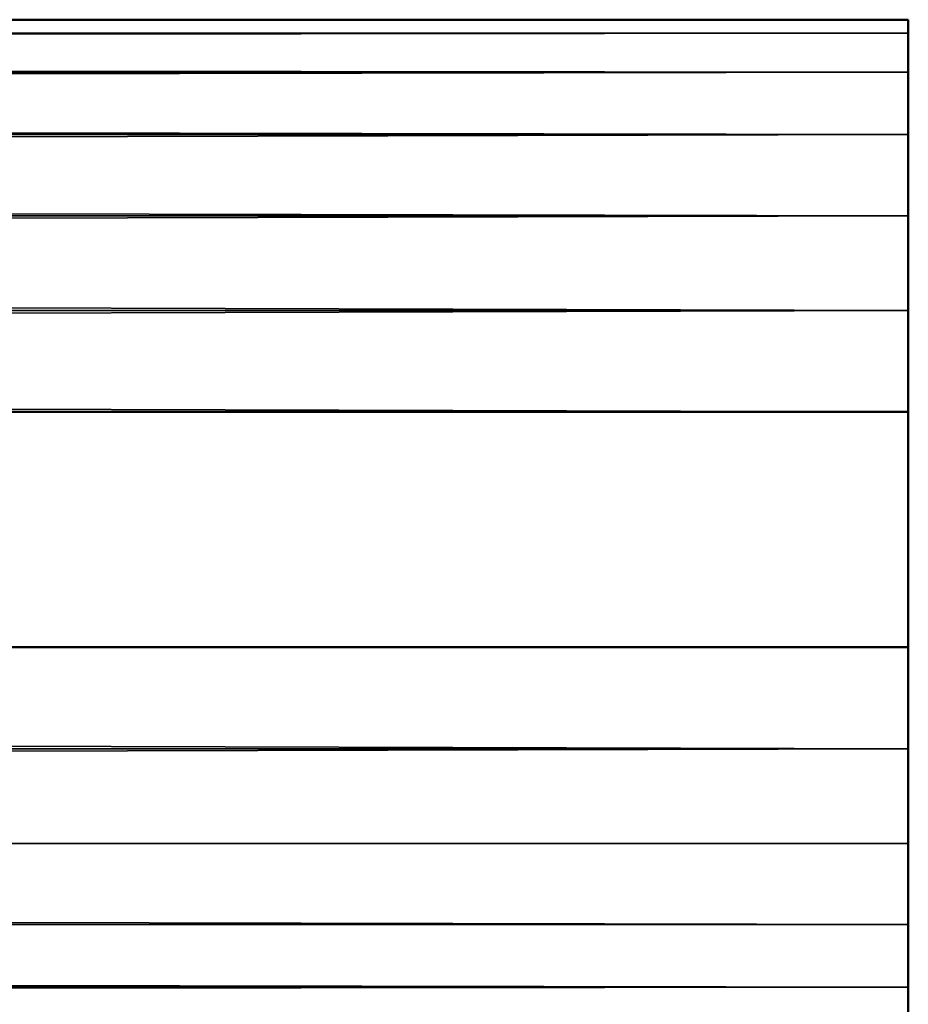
# Model space of a CAD drawing. Header units: millimetres. Extents: x 0 to 359, y -327 to 1.
# Tile 119 of 187: x 200.37 to 201.5, y -296.46 to -295.2. Entities that reach past the tile are written whole.
import ezdxf

# ---------------------------------------------------------------- set-up
doc = ezdxf.new("R2010")
doc.units = ezdxf.units.MM
doc.header["$MEASUREMENT"] = 0
doc.layers.add('0 Misc', color=7, linetype='Continuous', lineweight=35)
doc.layers.add('10 Raster Images', color=7, linetype='Continuous', lineweight=35)

msp = doc.modelspace()

# ---------------------------------------------------------------- linework, layer by layer
at = {"layer": '0 Misc', "color": 160, "linetype": 'Continuous', "lineweight": 50}
for p, q in [((157.5, -295.2, 313.7), (201.5, -295.2, 313.7)), ((201.5, -295.2, 330.7), (157.5, -295.2, 330.7)), ((157.5, -295.2, 148.7), (201.5, -295.2, 148.7)), ((201.5, -295.2, 165.7), (157.5, -295.2, 165.7)), ((201.5, -295.2, 313.7), (201.5, -295.2, 330.7)), ((201.5, -295.2, 148.7), (201.5, -295.2, 165.7)), ((157.5, -295.7, 331.2), (201.5, -295.7, 331.2)), ((201.5, -295.7, 313.2), (157.5, -295.7, 313.2)), ((157.5, -295.7, 166.2), (201.5, -295.7, 166.2)), ((201.5, -295.7, 148.2), (157.5, -295.7, 148.2)), ((201.5, -295.7, 331.2), (201.5, -326.7, 331.2)), ((201.5, -296, 313.2), (201.5, -295.7, 313.2)), ((201.5, -295.7, 166.2), (201.5, -326.7, 166.2)), ((201.5, -296, 148.2), (201.5, -295.7, 148.2)), ((157.5, -296, 313.2), (201.5, -296, 313.2)), ((157.5, -296, 148.2), (201.5, -296, 148.2))]:
    msp.add_line(p, q, dxfattribs=at).dxf.unprotected_set("ltscale", 0)
at = {"layer": '0 Misc', "color": 160, "linetype": 'Continuous', "lineweight": 25}
for p, q in [((201.5, -295.2, 313.7), (163.5, -295.2, 318.6)), ((201.5, -295.2, 330.7), (163.5, -295.2, 325.8)), ((201.5, -295.2, 148.7), (163.5, -295.2, 153.6)), ((195.5, -295.2, 318.6), (201.5, -295.2, 313.7)), ((201.5, -295.2, 330.7), (195.5, -295.2, 325.8)), ((195.5, -295.2, 153.6), (201.5, -295.2, 148.7)), ((201.5, -295.2, 165.7), (195.5, -295.2, 160.8)), ((196.4317, -295.2, 318.7227), (201.5, -295.2, 313.7)), ((201.5, -295.2, 330.7), (196.4317, -295.2, 325.6773)), ((196.4317, -295.2, 153.7227), (201.5, -295.2, 148.7)), ((201.5, -295.2, 165.7), (196.4317, -295.2, 160.6773)), ((197.3, -295.2, 319.0823), (201.5, -295.2, 313.7)), ((201.5, -295.2, 330.7), (197.3, -295.2, 325.3177)), ((197.3, -295.2, 154.0823), (201.5, -295.2, 148.7)), ((201.5, -295.2, 165.7), (197.3, -295.2, 160.3177)), ((198.0456, -295.2, 319.6544), (201.5, -295.2, 313.7)), ((201.5, -295.2, 330.7), (198.0456, -295.2, 324.7456)), ((198.0456, -295.2, 154.6544), (201.5, -295.2, 148.7)), ((201.5, -295.2, 165.7), (198.0456, -295.2, 159.7456)), ((198.6177, -295.2, 320.4), (201.5, -295.2, 313.7)), ((201.5, -295.2, 330.7), (198.6177, -295.2, 324)), ((198.6177, -295.2, 155.4), (201.5, -295.2, 148.7)), ((201.5, -295.2, 165.7), (198.6177, -295.2, 159)), ((201.5, -295.2, 330.7), (198.9773, -295.2, 321.2683)), ((198.9773, -295.2, 321.2683), (201.5, -295.2, 313.7)), ((201.5, -295.2, 330.7), (198.9773, -295.2, 323.1317)), ((201.5, -295.2, 165.7), (198.9773, -295.2, 156.2682)), ((198.9773, -295.2, 156.2682), (201.5, -295.2, 148.7)), ((201.5, -295.2, 165.7), (198.9773, -295.2, 158.1317)), ((201.5, -295.2, 330.7), (199.1, -295.2, 322.2)), ((201.5, -295.2, 165.7), (199.1, -295.2, 157.2)), ((201.5, -295.217, 330.8294), (201.5, -295.2, 313.7)), ((201.5, -295.217, 165.8294), (201.5, -295.2, 148.7)), ((201.5, -295.267, 330.95), (201.5, -295.217, 313.5706)), ((201.5, -295.217, 330.8294), (201.5, -295.217, 313.5706)), ((201.5, -295.267, 165.95), (201.5, -295.217, 148.5706)), ((201.5, -295.217, 165.8294), (201.5, -295.217, 148.5706)), ((201.5, -295.3465, 331.0536), (201.5, -295.267, 313.45)), ((201.5, -295.267, 330.95), (201.5, -295.267, 313.45)), ((201.5, -295.3465, 166.0536), (201.5, -295.267, 148.45)), ((201.5, -295.267, 165.95), (201.5, -295.267, 148.45)), ((201.5, -295.45, 331.133), (201.5, -295.3465, 313.3464)), ((201.5, -295.3465, 331.0536), (201.5, -295.3465, 313.3464)), ((201.5, -295.45, 166.133), (201.5, -295.3465, 148.3465)), ((201.5, -295.3465, 166.0536), (201.5, -295.3465, 148.3465)), ((201.5, -295.5706, 331.183), (201.5, -295.45, 313.267)), ((201.5, -295.45, 331.133), (201.5, -295.45, 313.267)), ((201.5, -295.5706, 166.183), (201.5, -295.45, 148.267)), ((201.5, -295.45, 166.133), (201.5, -295.45, 148.267)), ((201.5, -295.7, 331.2), (201.5, -295.5706, 313.217)), ((201.5, -295.5706, 331.183), (201.5, -295.5706, 313.217)), ((201.5, -295.7, 166.2), (201.5, -295.5706, 148.217)), ((201.5, -295.5706, 166.183), (201.5, -295.5706, 148.217)), ((201.5, -295.7, 331.2), (201.5, -322.0291, 330)), ((201.5, -295.7, 331.2), (201.5, -296.5, 330)), ((201.5, -295.7, 331.2), (201.5, -296.483, 313.5706)), ((201.5, -295.7, 331.2), (201.5, -296.433, 313.45)), ((201.5, -295.7, 331.2), (201.5, -296.3535, 313.3464)), ((201.5, -295.7, 331.2), (201.5, -296.25, 313.267)), ((201.5, -295.7, 331.2), (201.5, -296.1294, 313.217)), ((201.5, -295.7, 331.2), (201.5, -296, 313.2)), ((201.5, -295.7, 331.2), (201.5, -295.7, 313.2)), ((201.5, -295.7, 166.2), (201.5, -322.0291, 165)), ((201.5, -295.7, 166.2), (201.5, -296.5, 165)), ((201.5, -295.7, 166.2), (201.5, -296.483, 148.5706)), ((201.5, -295.7, 166.2), (201.5, -296.433, 148.45)), ((201.5, -295.7, 166.2), (201.5, -296.3535, 148.3465)), ((201.5, -295.7, 166.2), (201.5, -296.25, 148.267)), ((201.5, -295.7, 166.2), (201.5, -296.1294, 148.217)), ((201.5, -295.7, 166.2), (201.5, -296, 148.2)), ((201.5, -295.7, 166.2), (201.5, -295.7, 148.2))]:
    msp.add_line(p, q, dxfattribs=at).dxf.unprotected_set("ltscale", 0)
at = {"layer": '0 Misc', "color": 160, "linetype": 'Continuous', "lineweight": 50, "extrusion": (-1, 0, 0)}
for centre, start, end in [((295.7, 330.7, -201.5), 90, 180), ((295.7, 313.7, -201.5), 180, 270), ((295.7, 165.7, -201.5), 90, 180), ((295.7, 148.7, -201.5), 180, 270), ((296, 313.7, -201.5), 270, 0), ((296, 148.7, -201.5), 270, 0)]:
    msp.add_arc(centre, 0.5, start, end, dxfattribs=at).dxf.unprotected_set("ltscale", 0)
at = {"layer": '0 Misc', "color": 98, "lineweight": 25}
for points in [[(201.5, -295.2, 330.7), (157.5, -295.2, 330.7), (157.5, -295.217, 330.8294)], [(201.5, -295.217, 330.8294), (201.5, -295.2, 330.7), (157.5, -295.217, 330.8294)], [(157.5, -295.217, 313.5706), (157.5, -295.2, 313.7), (201.5, -295.217, 313.5706)], [(201.5, -295.217, 313.5706), (157.5, -295.2, 313.7), (201.5, -295.2, 313.7)], [(201.5, -295.2, 165.7), (157.5, -295.2, 165.7), (157.5, -295.217, 165.8294)], [(201.5, -295.217, 165.8294), (201.5, -295.2, 165.7), (157.5, -295.217, 165.8294)], [(157.5, -295.217, 148.5706), (157.5, -295.2, 148.7), (201.5, -295.217, 148.5706)], [(201.5, -295.217, 148.5706), (157.5, -295.2, 148.7), (201.5, -295.2, 148.7)], [(157.5, -295.2, 313.7), (163.5, -295.2, 318.6), (201.5, -295.2, 313.7)], [(201.5, -295.2, 330.7), (163.5, -295.2, 325.8), (157.5, -295.2, 330.7)], [(157.5, -295.2, 148.7), (163.5, -295.2, 153.6), (201.5, -295.2, 148.7)], [(201.5, -295.2, 165.7), (195.5, -295.2, 160.8), (157.5, -295.2, 165.7)], [(195.5, -295.2, 318.6), (201.5, -295.2, 313.7), (163.5, -295.2, 318.6)], [(201.5, -295.2, 330.7), (195.5, -295.2, 325.8), (163.5, -295.2, 325.8)], [(195.5, -295.2, 153.6), (201.5, -295.2, 148.7), (163.5, -295.2, 153.6)], [(196.4317, -295.2, 318.7227), (201.5, -295.2, 313.7), (195.5, -295.2, 318.6)], [(201.5, -295.2, 330.7), (196.4317, -295.2, 325.6773), (195.5, -295.2, 325.8)], [(196.4317, -295.2, 153.7227), (201.5, -295.2, 148.7), (195.5, -295.2, 153.6)], [(201.5, -295.2, 165.7), (196.4317, -295.2, 160.6773), (195.5, -295.2, 160.8)], [(197.3, -295.2, 319.0823), (201.5, -295.2, 313.7), (196.4317, -295.2, 318.7227)], [(201.5, -295.2, 330.7), (197.3, -295.2, 325.3177), (196.4317, -295.2, 325.6773)], [(197.3, -295.2, 154.0823), (201.5, -295.2, 148.7), (196.4317, -295.2, 153.7227)], [(201.5, -295.2, 165.7), (197.3, -295.2, 160.3177), (196.4317, -295.2, 160.6773)], [(198.0456, -295.2, 319.6544), (201.5, -295.2, 313.7), (197.3, -295.2, 319.0823)], [(201.5, -295.2, 330.7), (198.0456, -295.2, 324.7456), (197.3, -295.2, 325.3177)], [(198.0456, -295.2, 154.6544), (201.5, -295.2, 148.7), (197.3, -295.2, 154.0823)], [(201.5, -295.2, 165.7), (198.0456, -295.2, 159.7456), (197.3, -295.2, 160.3177)], [(198.6177, -295.2, 320.4), (201.5, -295.2, 313.7), (198.0456, -295.2, 319.6544)], [(201.5, -295.2, 330.7), (198.6177, -295.2, 324), (198.0456, -295.2, 324.7456)], [(198.6177, -295.2, 155.4), (201.5, -295.2, 148.7), (198.0456, -295.2, 154.6544)], [(201.5, -295.2, 165.7), (198.6177, -295.2, 159), (198.0456, -295.2, 159.7456)], [(198.9773, -295.2, 321.2683), (201.5, -295.2, 313.7), (198.6177, -295.2, 320.4)], [(201.5, -295.2, 330.7), (198.9773, -295.2, 323.1317), (198.6177, -295.2, 324)], [(198.9773, -295.2, 156.2682), (201.5, -295.2, 148.7), (198.6177, -295.2, 155.4)], [(201.5, -295.2, 165.7), (198.9773, -295.2, 158.1317), (198.6177, -295.2, 159)], [(201.5, -295.2, 313.7), (198.9773, -295.2, 321.2683), (201.5, -295.2, 330.7)], [(201.5, -295.2, 330.7), (198.9773, -295.2, 321.2683), (199.1, -295.2, 322.2)], [(201.5, -295.2, 330.7), (199.1, -295.2, 322.2), (198.9773, -295.2, 323.1317)], [(201.5, -295.2, 148.7), (198.9773, -295.2, 156.2682), (201.5, -295.2, 165.7)], [(201.5, -295.2, 165.7), (198.9773, -295.2, 156.2682), (199.1, -295.2, 157.2)], [(201.5, -295.2, 165.7), (199.1, -295.2, 157.2), (198.9773, -295.2, 158.1317)], [(201.5, -295.217, 330.8294), (201.5, -295.217, 313.5706), (201.5, -295.2, 313.7)], [(201.5, -295.217, 330.8294), (201.5, -295.2, 313.7), (201.5, -295.2, 330.7)], [(201.5, -295.217, 165.8294), (201.5, -295.217, 148.5706), (201.5, -295.2, 148.7)], [(201.5, -295.217, 165.8294), (201.5, -295.2, 148.7), (201.5, -295.2, 165.7)], [(201.5, -295.267, 330.95), (201.5, -295.217, 330.8294), (157.5, -295.217, 330.8294)], [(157.5, -295.267, 330.95), (201.5, -295.267, 330.95), (157.5, -295.217, 330.8294)], [(201.5, -295.217, 313.5706), (201.5, -295.267, 313.45), (157.5, -295.267, 313.45)], [(157.5, -295.217, 313.5706), (201.5, -295.217, 313.5706), (157.5, -295.267, 313.45)], [(201.5, -295.267, 165.95), (201.5, -295.217, 165.8294), (157.5, -295.217, 165.8294)], [(157.5, -295.267, 165.95), (201.5, -295.267, 165.95), (157.5, -295.217, 165.8294)], [(201.5, -295.217, 148.5706), (201.5, -295.267, 148.45), (157.5, -295.267, 148.45)], [(157.5, -295.217, 148.5706), (201.5, -295.217, 148.5706), (157.5, -295.267, 148.45)], [(201.5, -295.267, 330.95), (201.5, -295.267, 313.45), (201.5, -295.217, 313.5706)], [(201.5, -295.267, 330.95), (201.5, -295.217, 313.5706), (201.5, -295.217, 330.8294)], [(201.5, -295.267, 165.95), (201.5, -295.267, 148.45), (201.5, -295.217, 148.5706)], [(201.5, -295.267, 165.95), (201.5, -295.217, 148.5706), (201.5, -295.217, 165.8294)], [(157.5, -295.267, 330.95), (157.5, -295.3465, 331.0536), (201.5, -295.267, 330.95)], [(201.5, -295.267, 330.95), (157.5, -295.3465, 331.0536), (201.5, -295.3465, 331.0536)], [(201.5, -295.3465, 313.3464), (157.5, -295.3465, 313.3464), (157.5, -295.267, 313.45)], [(201.5, -295.267, 313.45), (201.5, -295.3465, 313.3464), (157.5, -295.267, 313.45)], [(157.5, -295.267, 165.95), (157.5, -295.3465, 166.0536), (201.5, -295.267, 165.95)], [(201.5, -295.267, 165.95), (157.5, -295.3465, 166.0536), (201.5, -295.3465, 166.0536)], [(201.5, -295.3465, 148.3465), (157.5, -295.3465, 148.3465), (157.5, -295.267, 148.45)], [(201.5, -295.267, 148.45), (201.5, -295.3465, 148.3465), (157.5, -295.267, 148.45)], [(201.5, -295.3465, 331.0536), (201.5, -295.3465, 313.3464), (201.5, -295.267, 313.45)], [(201.5, -295.3465, 331.0536), (201.5, -295.267, 313.45), (201.5, -295.267, 330.95)], [(201.5, -295.3465, 166.0536), (201.5, -295.3465, 148.3465), (201.5, -295.267, 148.45)], [(201.5, -295.3465, 166.0536), (201.5, -295.267, 148.45), (201.5, -295.267, 165.95)], [(201.5, -295.3465, 331.0536), (157.5, -295.3465, 331.0536), (157.5, -295.45, 331.133)], [(201.5, -295.45, 331.133), (201.5, -295.3465, 331.0536), (157.5, -295.45, 331.133)], [(157.5, -295.45, 313.267), (157.5, -295.3465, 313.3464), (201.5, -295.45, 313.267)], [(201.5, -295.45, 313.267), (157.5, -295.3465, 313.3464), (201.5, -295.3465, 313.3464)], [(201.5, -295.3465, 166.0536), (157.5, -295.3465, 166.0536), (157.5, -295.45, 166.133)], [(201.5, -295.45, 166.133), (201.5, -295.3465, 166.0536), (157.5, -295.45, 166.133)], [(157.5, -295.45, 148.267), (157.5, -295.3465, 148.3465), (201.5, -295.45, 148.267)], [(201.5, -295.45, 148.267), (157.5, -295.3465, 148.3465), (201.5, -295.3465, 148.3465)], [(201.5, -295.45, 331.133), (201.5, -295.45, 313.267), (201.5, -295.3465, 313.3464)], [(201.5, -295.45, 331.133), (201.5, -295.3465, 313.3464), (201.5, -295.3465, 331.0536)], [(201.5, -295.45, 166.133), (201.5, -295.45, 148.267), (201.5, -295.3465, 148.3465)], [(201.5, -295.45, 166.133), (201.5, -295.3465, 148.3465), (201.5, -295.3465, 166.0536)], [(201.5, -295.5706, 331.183), (201.5, -295.45, 331.133), (157.5, -295.45, 331.133)], [(157.5, -295.5706, 331.183), (201.5, -295.5706, 331.183), (157.5, -295.45, 331.133)], [(201.5, -295.45, 313.267), (201.5, -295.5706, 313.217), (157.5, -295.5706, 313.217)], [(157.5, -295.45, 313.267), (201.5, -295.45, 313.267), (157.5, -295.5706, 313.217)], [(201.5, -295.5706, 166.183), (201.5, -295.45, 166.133), (157.5, -295.45, 166.133)], [(157.5, -295.5706, 166.183), (201.5, -295.5706, 166.183), (157.5, -295.45, 166.133)], [(201.5, -295.45, 148.267), (201.5, -295.5706, 148.217), (157.5, -295.5706, 148.217)], [(157.5, -295.45, 148.267), (201.5, -295.45, 148.267), (157.5, -295.5706, 148.217)], [(201.5, -295.5706, 331.183), (201.5, -295.5706, 313.217), (201.5, -295.45, 313.267)], [(201.5, -295.5706, 331.183), (201.5, -295.45, 313.267), (201.5, -295.45, 331.133)], [(201.5, -295.5706, 166.183), (201.5, -295.5706, 148.217), (201.5, -295.45, 148.267)], [(201.5, -295.5706, 166.183), (201.5, -295.45, 148.267), (201.5, -295.45, 166.133)], [(157.5, -295.5706, 331.183), (157.5, -295.7, 331.2), (201.5, -295.5706, 331.183)], [(201.5, -295.5706, 331.183), (157.5, -295.7, 331.2), (201.5, -295.7, 331.2)], [(201.5, -295.7, 313.2), (157.5, -295.7, 313.2), (157.5, -295.5706, 313.217)], [(201.5, -295.5706, 313.217), (201.5, -295.7, 313.2), (157.5, -295.5706, 313.217)], [(157.5, -295.5706, 166.183), (157.5, -295.7, 166.2), (201.5, -295.5706, 166.183)], [(201.5, -295.5706, 166.183), (157.5, -295.7, 166.2), (201.5, -295.7, 166.2)], [(201.5, -295.7, 148.2), (157.5, -295.7, 148.2), (157.5, -295.5706, 148.217)], [(201.5, -295.5706, 148.217), (201.5, -295.7, 148.2), (157.5, -295.5706, 148.217)], [(201.5, -295.7, 331.2), (201.5, -295.7, 313.2), (201.5, -295.5706, 313.217)], [(201.5, -295.7, 331.2), (201.5, -295.5706, 313.217), (201.5, -295.5706, 331.183)], [(201.5, -295.7, 166.2), (201.5, -295.7, 148.2), (201.5, -295.5706, 148.217)], [(201.5, -295.7, 166.2), (201.5, -295.5706, 148.217), (201.5, -295.5706, 166.183)], [(201.5, -326.7, 331.2), (201.5, -322.0291, 330), (201.5, -295.7, 331.2)], [(201.5, -295.7, 331.2), (201.5, -322.0291, 330), (201.5, -296.5, 330)], [(201.5, -295.7, 331.2), (201.5, -296.5, 330), (201.5, -296.483, 313.5706)], [(201.5, -295.7, 331.2), (201.5, -296.483, 313.5706), (201.5, -296.433, 313.45)], [(201.5, -295.7, 331.2), (201.5, -296.433, 313.45), (201.5, -296.3535, 313.3464)], [(201.5, -295.7, 331.2), (201.5, -296.3535, 313.3464), (201.5, -296.25, 313.267)], [(201.5, -295.7, 331.2), (201.5, -296.25, 313.267), (201.5, -296.1294, 313.217)], [(201.5, -295.7, 331.2), (201.5, -296.1294, 313.217), (201.5, -296, 313.2)], [(201.5, -295.7, 331.2), (201.5, -296, 313.2), (201.5, -295.7, 313.2)], [(201.5, -326.7, 166.2), (201.5, -322.0291, 165), (201.5, -295.7, 166.2)], [(201.5, -295.7, 166.2), (201.5, -322.0291, 165), (201.5, -296.5, 165)], [(201.5, -295.7, 166.2), (201.5, -296.5, 165), (201.5, -296.483, 148.5706)], [(201.5, -295.7, 166.2), (201.5, -296.483, 148.5706), (201.5, -296.433, 148.45)], [(201.5, -295.7, 166.2), (201.5, -296.433, 148.45), (201.5, -296.3535, 148.3465)], [(201.5, -295.7, 166.2), (201.5, -296.3535, 148.3465), (201.5, -296.25, 148.267)], [(201.5, -295.7, 166.2), (201.5, -296.25, 148.267), (201.5, -296.1294, 148.217)], [(201.5, -295.7, 166.2), (201.5, -296.1294, 148.217), (201.5, -296, 148.2)], [(201.5, -295.7, 166.2), (201.5, -296, 148.2), (201.5, -295.7, 148.2)], [(157.5, -296.1294, 313.217), (157.5, -296, 313.2), (201.5, -296.1294, 313.217)], [(201.5, -296.1294, 313.217), (157.5, -296, 313.2), (201.5, -296, 313.2)], [(157.5, -296.1294, 148.217), (157.5, -296, 148.2), (201.5, -296.1294, 148.217)], [(201.5, -296.1294, 148.217), (157.5, -296, 148.2), (201.5, -296, 148.2)], [(201.5, -296.1294, 313.217), (201.5, -296.25, 313.267), (157.5, -296.25, 313.267)], [(157.5, -296.1294, 313.217), (201.5, -296.1294, 313.217), (157.5, -296.25, 313.267)], [(201.5, -296.1294, 148.217), (201.5, -296.25, 148.267), (157.5, -296.25, 148.267)], [(157.5, -296.1294, 148.217), (201.5, -296.1294, 148.217), (157.5, -296.25, 148.267)], [(201.5, -296.3535, 313.3464), (157.5, -296.3535, 313.3464), (157.5, -296.25, 313.267)], [(201.5, -296.25, 313.267), (201.5, -296.3535, 313.3464), (157.5, -296.25, 313.267)], [(201.5, -296.3535, 148.3465), (157.5, -296.3535, 148.3465), (157.5, -296.25, 148.267)], [(201.5, -296.25, 148.267), (201.5, -296.3535, 148.3465), (157.5, -296.25, 148.267)], [(157.5, -296.433, 313.45), (157.5, -296.3535, 313.3464), (201.5, -296.433, 313.45)], [(201.5, -296.433, 313.45), (157.5, -296.3535, 313.3464), (201.5, -296.3535, 313.3464)], [(157.5, -296.433, 148.45), (157.5, -296.3535, 148.3465), (201.5, -296.433, 148.45)], [(201.5, -296.433, 148.45), (157.5, -296.3535, 148.3465), (201.5, -296.3535, 148.3465)], [(201.5, -296.433, 313.45), (201.5, -296.483, 313.5706), (157.5, -296.483, 313.5706)], [(157.5, -296.433, 313.45), (201.5, -296.433, 313.45), (157.5, -296.483, 313.5706)], [(201.5, -296.433, 148.45), (201.5, -296.483, 148.5706), (157.5, -296.483, 148.5706)], [(157.5, -296.433, 148.45), (201.5, -296.433, 148.45), (157.5, -296.483, 148.5706)]]:
    msp.add_3dface(points, dxfattribs=at)
for points, invisible_edges in [([(157.5, -295.7, 331.2), (201.5, -326.7, 331.2), (201.5, -295.7, 331.2)], 1), ([(157.5, -295.7, 331.2), (157.5, -326.7, 331.2), (201.5, -326.7, 331.2)], 12), ([(201.5, -295.7, 313.2), (157.5, -296, 313.2), (157.5, -295.7, 313.2)], 1), ([(201.5, -295.7, 313.2), (201.5, -296, 313.2), (157.5, -296, 313.2)], 12), ([(157.5, -295.7, 166.2), (201.5, -326.7, 166.2), (201.5, -295.7, 166.2)], 1), ([(157.5, -295.7, 166.2), (157.5, -326.7, 166.2), (201.5, -326.7, 166.2)], 12), ([(201.5, -295.7, 148.2), (157.5, -296, 148.2), (157.5, -295.7, 148.2)], 1), ([(201.5, -295.7, 148.2), (201.5, -296, 148.2), (157.5, -296, 148.2)], 12)]:
    msp.add_3dface(points, dxfattribs=dict(at, invisible_edges=invisible_edges))
at = {"layer": '10 Raster Images', "color": 160, "linetype": 'Continuous', "lineweight": 25}
for p, q in [((157.5, -295.2, 313.7), (201.5, -295.2, 313.7)), ((201.5, -295.2, 330.7), (157.5, -295.2, 330.7)), ((157.5, -295.2, 148.7), (201.5, -295.2, 148.7)), ((201.5, -295.2, 165.7), (157.5, -295.2, 165.7)), ((201.5, -295.2, 313.7), (201.5, -295.2, 330.7)), ((201.5, -295.2, 313.7), (201.5, -295.217, 313.5706)), ((201.5, -295.217, 330.8294), (201.5, -295.2, 330.7)), ((201.5, -295.2, 330.7), (201.5, -295.2, 313.7)), ((201.5, -295.2, 148.7), (201.5, -295.2, 165.7)), ((201.5, -295.2, 148.7), (201.5, -295.217, 148.5706)), ((201.5, -295.217, 165.8294), (201.5, -295.2, 165.7)), ((201.5, -295.2, 165.7), (201.5, -295.2, 148.7)), ((201.5, -295.217, 313.5706), (201.5, -295.267, 313.45)), ((201.5, -295.267, 330.95), (201.5, -295.217, 330.8294)), ((201.5, -295.217, 148.5706), (201.5, -295.267, 148.45)), ((201.5, -295.267, 165.95), (201.5, -295.217, 165.8294)), ((201.5, -295.267, 313.45), (201.5, -295.3465, 313.3464)), ((201.5, -295.3465, 331.0536), (201.5, -295.267, 330.95)), ((201.5, -295.267, 148.45), (201.5, -295.3465, 148.3465)), ((201.5, -295.3465, 166.0536), (201.5, -295.267, 165.95)), ((201.5, -295.3465, 313.3464), (201.5, -295.45, 313.267)), ((201.5, -295.45, 331.133), (201.5, -295.3465, 331.0536)), ((201.5, -295.3465, 148.3465), (201.5, -295.45, 148.267)), ((201.5, -295.45, 166.133), (201.5, -295.3465, 166.0536)), ((201.5, -295.45, 313.267), (201.5, -295.5706, 313.217)), ((201.5, -295.5706, 331.183), (201.5, -295.45, 331.133)), ((201.5, -295.45, 148.267), (201.5, -295.5706, 148.217)), ((201.5, -295.5706, 166.183), (201.5, -295.45, 166.133)), ((201.5, -295.5706, 313.217), (201.5, -295.7, 313.2)), ((201.5, -295.7, 331.2), (201.5, -295.5706, 331.183)), ((201.5, -295.5706, 148.217), (201.5, -295.7, 148.2)), ((201.5, -295.7, 166.2), (201.5, -295.5706, 166.183)), ((201.5, -326.7, 331.2), (201.5, -295.7, 331.2)), ((201.5, -295.7, 313.2), (201.5, -296, 313.2)), ((201.5, -326.7, 166.2), (201.5, -295.7, 166.2)), ((201.5, -295.7, 148.2), (201.5, -296, 148.2)), ((201.5, -296, 313.2), (201.5, -296.1294, 313.217)), ((201.5, -296, 148.2), (201.5, -296.1294, 148.217)), ((201.5, -296.1294, 313.217), (201.5, -296.25, 313.267)), ((201.5, -296.1294, 148.217), (201.5, -296.25, 148.267)), ((201.5, -296.25, 313.267), (201.5, -296.3535, 313.3464)), ((201.5, -296.25, 148.267), (201.5, -296.3535, 148.3465)), ((201.5, -296.3535, 313.3464), (201.5, -296.433, 313.45)), ((201.5, -296.3535, 148.3465), (201.5, -296.433, 148.45)), ((201.5, -296.433, 313.45), (201.5, -296.483, 313.5706)), ((201.5, -296.433, 148.45), (201.5, -296.483, 148.5706))]:
    msp.add_line(p, q, dxfattribs=at).dxf.unprotected_set("ltscale", 0)

doc.saveas('drawing.dxf')
